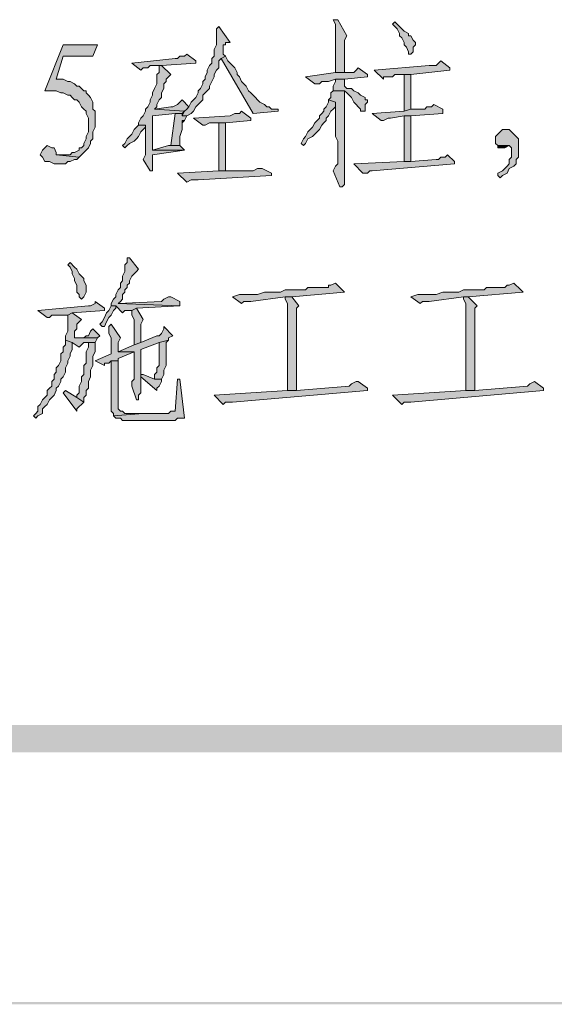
# Model space of a CAD drawing. Extents: x 566443 to 590371, y 3845226 to 3876576.
# Tile 24 of 221: x 586425 to 586435, y 3853850 to 3853868. Entities that reach past the tile are written whole.
import ezdxf

# ---------------------------------------------------------------- set-up
doc = ezdxf.new("R2010")
doc.units = 0
doc.layers.add('C00-00-00', color=7, linetype='CONTINUOUS')

msp = doc.modelspace()

# ---------------------------------------------------------------- hatches: boundary and pattern name
at = {"layer": 'C00-00-00'}
h = msp.add_hatch(color=256, dxfattribs=at)
h.dxf.hatch_style = 2
h.paths.add_polyline_path([(586431.308, 3853867.796), (586431.223, 3853867.796), (586431.266, 3853867.712), (586431.266, 3853866.823), (586431.435, 3853866.823), (586431.435, 3853866.992), (586431.435, 3853867.034), (586431.435, 3853867.415), (586431.477, 3853867.5)])
h = msp.add_hatch(color=256, dxfattribs=at)
h.dxf.hatch_style = 2
h.paths.add_polyline_path([(586432.366, 3853867.754), (586432.324, 3853867.712), (586432.366, 3853867.669), (586432.409, 3853867.627), (586432.451, 3853867.542), (586432.451, 3853867.5), (586432.493, 3853867.458), (586432.536, 3853867.373), (586432.536, 3853867.331), (586432.578, 3853867.288), (586432.62, 3853867.204), (586432.62, 3853867.161), (586432.663, 3853867.161), (586432.705, 3853867.204), (586432.705, 3853867.288), (586432.747, 3853867.331), (586432.747, 3853867.373), (586432.705, 3853867.415), (586432.663, 3853867.5), (586432.62, 3853867.5), (586432.62, 3853867.542), (586432.536, 3853867.585), (586432.493, 3853867.627), (586432.451, 3853867.669)])
h = msp.add_hatch(color=256, dxfattribs=at)
h.dxf.hatch_style = 2
h.paths.add_polyline_path([(586429.107, 3853867.669), (586429.064, 3853867.627), (586429.064, 3853867.331), (586429.022, 3853867.246), (586429.022, 3853867.119), (586428.98, 3853867.077), (586428.98, 3853866.992), (586428.937, 3853866.95), (586428.895, 3853866.865), (586428.895, 3853866.823), (586428.853, 3853866.738), (586428.853, 3853866.696), (586428.81, 3853866.653), (586428.81, 3853866.611), (586428.768, 3853866.526), (586428.726, 3853866.484), (586428.726, 3853866.442), (586428.683, 3853866.357), (586428.641, 3853866.315), (586428.599, 3853866.272), (586428.556, 3853866.188), (586428.514, 3853866.145), (586428.472, 3853866.103), (586428.429, 3853866.018), (586428.514, 3853866.018), (586428.599, 3853866.061), (586428.641, 3853866.103), (586428.683, 3853866.188), (586428.726, 3853866.23), (586428.768, 3853866.272), (586428.81, 3853866.315), (586428.81, 3853866.399), (586428.853, 3853866.442), (586428.895, 3853866.484), (586428.937, 3853866.526), (586428.937, 3853866.569), (586428.98, 3853866.653), (586429.022, 3853866.738), (586429.022, 3853866.78), (586429.064, 3853866.865), (586429.107, 3853866.907), (586429.107, 3853867.034), (586429.149, 3853867.077), (586429.234, 3853867.119), (586429.191, 3853867.161), (586429.191, 3853867.331), (586429.234, 3853867.331), (586429.234, 3853867.373), (586429.318, 3853867.373)])
h = msp.add_hatch(color=256, dxfattribs=at)
h.dxf.hatch_style = 2
h.paths.add_polyline_path([(586426.863, 3853867.331), (586426.228, 3853867.331), (586425.889, 3853866.484), (586426.101, 3853866.484), (586426.186, 3853866.442), (586426.228, 3853866.442), (586426.313, 3853866.399), (586426.355, 3853866.399), (586426.397, 3853866.357), (586426.44, 3853866.315), (586426.482, 3853866.315), (586426.524, 3853866.272), (586426.567, 3853866.188), (586426.609, 3853866.145), (586426.651, 3853866.103), (586426.651, 3853866.061), (586426.694, 3853865.976), (586426.694, 3853865.722), (586426.651, 3853865.637), (586426.651, 3853865.595), (586426.609, 3853865.51), (586426.609, 3853865.468), (586426.567, 3853865.426), (586426.524, 3853865.426), (586426.524, 3853865.383), (586426.44, 3853865.341), (586426.397, 3853865.341), (586426.355, 3853865.299), (586426.101, 3853865.299), (586426.524, 3853865.256), (586426.567, 3853865.299), (586426.651, 3853865.383), (586426.694, 3853865.426), (586426.736, 3853865.51), (586426.736, 3853865.553), (586426.778, 3853865.595), (586426.778, 3853865.722), (586426.821, 3853865.807), (586426.821, 3853866.103), (586426.778, 3853866.145), (586426.778, 3853866.272), (586426.736, 3853866.357), (586426.694, 3853866.399), (586426.651, 3853866.442), (586426.651, 3853866.484), (586426.609, 3853866.484), (586426.567, 3853866.526), (586426.524, 3853866.569), (586426.482, 3853866.569), (586426.44, 3853866.611), (586426.355, 3853866.653), (586426.313, 3853866.653), (586426.228, 3853866.696), (586426.101, 3853866.696), (586426.228, 3853867.119), (586426.778, 3853867.119)])
h = msp.add_hatch(color=256, dxfattribs=at)
h.dxf.hatch_style = 2
h.paths.add_polyline_path([(586428.514, 3853867.161), (586428.472, 3853867.119), (586428.387, 3853867.119), (586428.345, 3853867.077), (586428.302, 3853867.077), (586427.498, 3853866.992), (586427.667, 3853866.865), (586427.71, 3853866.907), (586427.794, 3853866.907), (586427.837, 3853866.95), (586428.048, 3853866.95), (586428.683, 3853866.992), (586428.683, 3853867.034)])
h = msp.add_hatch(color=256, dxfattribs=at)
h.dxf.hatch_style = 2
h.paths.add_polyline_path([(586428.048, 3853866.95), (586428.006, 3853866.95), (586428.006, 3853866.865), (586428.006, 3853866.823), (586427.964, 3853866.78), (586427.964, 3853866.611), (586427.921, 3853866.526), (586427.879, 3853866.442), (586427.879, 3853866.399), (586427.837, 3853866.315), (586427.837, 3853866.272), (586427.794, 3853866.188), (586427.752, 3853866.145), (586427.752, 3853866.103), (586427.71, 3853866.018), (586427.667, 3853865.976), (586427.625, 3853865.891), (586427.625, 3853865.849), (586427.752, 3853865.849), (586427.752, 3853865.341), (586427.752, 3853865.299), (586427.71, 3853865.214), (586427.837, 3853865.002), (586427.879, 3853865.002), (586427.879, 3853865.299), (586428.472, 3853865.383), (586427.879, 3853865.383), (586427.879, 3853866.018), (586428.302, 3853866.061), (586428.429, 3853866.061), (586428.472, 3853866.103), (586427.921, 3853866.145), (586427.964, 3853866.188), (586427.964, 3853866.23), (586428.006, 3853866.315), (586428.048, 3853866.357), (586428.048, 3853866.442), (586428.091, 3853866.526), (586428.091, 3853866.611), (586428.133, 3853866.653), (586428.133, 3853866.696), (586428.218, 3853866.78)])
h = msp.add_hatch(color=256, dxfattribs=at)
h.dxf.hatch_style = 2
h.paths.add_polyline_path([(586429.234, 3853867.119), (586429.149, 3853867.077), (586429.742, 3853866.061), (586430.207, 3853866.103), (586430.207, 3853866.145), (586430.165, 3853866.145), (586430.08, 3853866.145), (586430.038, 3853866.188), (586429.996, 3853866.188), (586429.953, 3853866.23), (586429.869, 3853866.272), (586429.826, 3853866.315), (586429.784, 3853866.357), (586429.742, 3853866.399), (586429.699, 3853866.442), (586429.657, 3853866.484), (586429.615, 3853866.569), (586429.572, 3853866.611), (586429.53, 3853866.653), (586429.488, 3853866.738), (586429.445, 3853866.78), (586429.445, 3853866.823), (586429.403, 3853866.907), (586429.361, 3853866.95), (586429.318, 3853866.992), (586429.276, 3853867.034)])
h = msp.add_hatch(color=256, dxfattribs=at)
h.dxf.hatch_style = 2
h.paths.add_polyline_path([(586433.213, 3853867.034), (586433.171, 3853866.992), (586433.128, 3853866.95), (586433.001, 3853866.95), (586431.985, 3853866.865), (586432.155, 3853866.696), (586432.155, 3853866.738), (586432.239, 3853866.738), (586432.324, 3853866.738), (586432.366, 3853866.78), (586432.663, 3853866.78), (586433.382, 3853866.865), (586433.382, 3853866.907)])
h = msp.add_hatch(color=256, dxfattribs=at)
h.dxf.hatch_style = 2
h.paths.add_polyline_path([(586431.689, 3853866.907), (586431.647, 3853866.865), (586431.604, 3853866.823), (586431.266, 3853866.823), (586430.715, 3853866.738), (586430.885, 3853866.611), (586430.969, 3853866.611), (586431.012, 3853866.653), (586431.139, 3853866.653), (586431.266, 3853866.696), (586431.435, 3853866.696), (586431.858, 3853866.738), (586431.858, 3853866.78)])
h = msp.add_hatch(color=256, dxfattribs=at)
h.dxf.hatch_style = 2
h.paths.add_polyline_path([(586432.663, 3853866.78), (586432.536, 3853866.78), (586432.536, 3853866.103), (586432.663, 3853866.145)])
h = msp.add_hatch(color=256, dxfattribs=at)
h.dxf.hatch_style = 2
h.paths.add_polyline_path([(586431.435, 3853866.696), (586431.266, 3853866.696), (586431.266, 3853866.653), (586431.223, 3853866.569), (586431.223, 3853866.484), (586431.435, 3853866.484), (586431.477, 3853866.442), (586431.52, 3853866.399), (586431.562, 3853866.357), (586431.604, 3853866.272), (586431.647, 3853866.23), (586431.689, 3853866.188), (586431.731, 3853866.145), (586431.731, 3853866.103), (586431.816, 3853866.103), (586431.816, 3853866.23), (586431.858, 3853866.272), (586431.858, 3853866.315), (586431.816, 3853866.315), (586431.816, 3853866.357), (586431.731, 3853866.399), (586431.689, 3853866.442), (586431.604, 3853866.484), (586431.562, 3853866.526), (586431.477, 3853866.526), (586431.435, 3853866.569)])
h = msp.add_hatch(color=256, dxfattribs=at)
h.dxf.hatch_style = 2
h.paths.add_polyline_path([(586431.223, 3853866.484), (586431.181, 3853866.442), (586431.181, 3853866.357), (586431.139, 3853866.315), (586431.266, 3853866.272), (586431.266, 3853865.637), (586431.308, 3853865.553), (586431.308, 3853865.129), (586431.266, 3853865.087), (586431.223, 3853865.002), (586431.35, 3853864.706), (586431.393, 3853864.706), (586431.435, 3853864.748), (586431.435, 3853866.484)])
h = msp.add_hatch(color=256, dxfattribs=at)
h.dxf.hatch_style = 2
h.paths.add_polyline_path([(586428.429, 3853866.315), (586428.387, 3853866.272), (586428.345, 3853866.23), (586428.26, 3853866.188), (586428.218, 3853866.188), (586427.921, 3853866.145), (586428.472, 3853866.103), (586428.514, 3853866.145), (586428.556, 3853866.188)])
h = msp.add_hatch(color=256, dxfattribs=at)
h.dxf.hatch_style = 2
h.paths.add_polyline_path([(586431.139, 3853866.315), (586431.139, 3853866.272), (586431.096, 3853866.188), (586431.054, 3853866.145), (586431.054, 3853866.103), (586431.012, 3853866.061), (586430.969, 3853866.018), (586430.969, 3853865.976), (586430.927, 3853865.934), (586430.885, 3853865.891), (586430.842, 3853865.807), (586430.8, 3853865.764), (586430.758, 3853865.722), (586430.715, 3853865.637), (586430.673, 3853865.595), (586430.631, 3853865.51), (586430.673, 3853865.468), (586430.715, 3853865.51), (586430.758, 3853865.595), (586430.842, 3853865.637), (586430.885, 3853865.68), (586430.927, 3853865.722), (586430.969, 3853865.764), (586431.012, 3853865.849), (586431.054, 3853865.891), (586431.096, 3853865.934), (586431.096, 3853865.976), (586431.139, 3853866.018), (586431.181, 3853866.103), (586431.223, 3853866.145), (586431.266, 3853866.188), (586431.266, 3853866.272)])
h = msp.add_hatch(color=256, dxfattribs=at)
h.dxf.hatch_style = 2
h.paths.add_polyline_path([(586433.086, 3853866.23), (586433.044, 3853866.188), (586432.959, 3853866.188), (586432.917, 3853866.145), (586432.663, 3853866.145), (586432.536, 3853866.103), (586431.943, 3853866.061), (586432.112, 3853865.934), (586432.155, 3853865.934), (586432.239, 3853865.976), (586432.282, 3853865.976), (586432.536, 3853866.018), (586432.663, 3853866.018), (586433.255, 3853866.061), (586433.255, 3853866.145)])
h = msp.add_hatch(color=256, dxfattribs=at)
h.dxf.hatch_style = 2
h.paths.add_polyline_path([(586428.429, 3853866.061), (586428.302, 3853866.061), (586428.218, 3853865.468), (586428.387, 3853865.468), (586428.387, 3853865.553), (586428.387, 3853865.637), (586428.429, 3853865.764), (586428.429, 3853865.934), (586428.472, 3853865.934), (586428.514, 3853866.018), (586428.429, 3853866.018)])
h = msp.add_hatch(color=256, dxfattribs=at)
h.dxf.hatch_style = 2
h.paths.add_polyline_path([(586429.53, 3853866.103), (586429.488, 3853866.061), (586429.403, 3853866.061), (586429.318, 3853866.018), (586428.641, 3853865.976), (586428.81, 3853865.849), (586428.853, 3853865.849), (586428.937, 3853865.891), (586429.234, 3853865.891), (586429.699, 3853865.934), (586429.699, 3853865.976)])
h = msp.add_hatch(color=256, dxfattribs=at)
h.dxf.hatch_style = 2
h.paths.add_polyline_path([(586428.472, 3853865.934), (586428.429, 3853865.934), (586428.429, 3853865.891)])
h = msp.add_hatch(color=256, dxfattribs=at)
h.dxf.hatch_style = 2
h.paths.add_polyline_path([(586429.234, 3853865.002), (586429.234, 3853865.891), (586429.107, 3853865.891), (586429.107, 3853865.002)])
h = msp.add_hatch(color=256, dxfattribs=at)
h.dxf.hatch_style = 2
h.paths.add_polyline_path([(586432.663, 3853865.172), (586432.663, 3853866.018), (586432.536, 3853866.018), (586432.536, 3853865.172)])
h = msp.add_hatch(color=256, dxfattribs=at)
h.dxf.hatch_style = 2
h.paths.add_polyline_path([(586427.625, 3853865.849), (586427.583, 3853865.807), (586427.54, 3853865.764), (586427.498, 3853865.68), (586427.456, 3853865.637), (586427.413, 3853865.595), (586427.371, 3853865.51), (586427.329, 3853865.468), (586427.371, 3853865.426), (586427.413, 3853865.468), (586427.456, 3853865.51), (586427.54, 3853865.553), (586427.583, 3853865.595), (586427.625, 3853865.637), (586427.667, 3853865.722), (586427.71, 3853865.764), (586427.752, 3853865.807), (586427.752, 3853865.849)])
h = msp.add_hatch(color=256, dxfattribs=at)
h.dxf.hatch_style = 2
h.paths.add_polyline_path([(586434.441, 3853865.764), (586434.356, 3853865.764), (586434.314, 3853865.722), (586434.271, 3853865.68), (586434.229, 3853865.637), (586434.229, 3853865.51), (586434.271, 3853865.468), (586434.483, 3853865.468), (586434.525, 3853865.426), (586434.525, 3853865.256), (586434.483, 3853865.214), (586434.483, 3853865.129), (586434.441, 3853865.087), (586434.398, 3853865.045), (586434.356, 3853865.002), (586434.271, 3853864.96), (586434.271, 3853864.918), (586434.314, 3853864.875), (586434.356, 3853864.918), (586434.441, 3853864.96), (586434.483, 3853865.045), (586434.568, 3853865.087), (586434.61, 3853865.129), (586434.61, 3853865.214), (586434.652, 3853865.256), (586434.652, 3853865.595), (586434.61, 3853865.637), (586434.568, 3853865.68), (586434.525, 3853865.722), (586434.483, 3853865.764)])
h = msp.add_hatch(color=256, dxfattribs=at)
h.dxf.hatch_style = 2
h.paths.add_polyline_path([(586425.932, 3853865.468), (586425.889, 3853865.426), (586425.847, 3853865.383), (586425.805, 3853865.299), (586425.847, 3853865.256), (586425.889, 3853865.172), (586425.974, 3853865.172), (586426.059, 3853865.129), (586426.27, 3853865.129), (586426.313, 3853865.172), (586426.355, 3853865.172), (586426.44, 3853865.214), (586426.482, 3853865.214), (586426.524, 3853865.256), (586426.101, 3853865.299), (586426.101, 3853865.341), (586426.059, 3853865.426), (586426.016, 3853865.426)])
h = msp.add_hatch(color=256, dxfattribs=at)
h.dxf.hatch_style = 2
h.paths.add_polyline_path([(586428.387, 3853865.468), (586428.175, 3853865.468), (586427.879, 3853865.383), (586428.472, 3853865.383)])
h = msp.add_hatch(color=256, dxfattribs=at)
h.dxf.hatch_style = 2
h.paths.add_polyline_path([(586434.271, 3853865.468), (586434.271, 3853865.426), (586434.356, 3853865.426), (586434.398, 3853865.426), (586434.483, 3853865.468)])
h = msp.add_hatch(color=256, dxfattribs=at)
h.dxf.hatch_style = 2
h.paths.add_polyline_path([(586433.34, 3853865.299), (586433.298, 3853865.256), (586433.213, 3853865.256), (586433.171, 3853865.214), (586433.128, 3853865.214), (586432.663, 3853865.172), (586432.536, 3853865.172), (586431.604, 3853865.129), (586431.774, 3853864.96), (586431.858, 3853864.96), (586431.901, 3853865.002), (586431.943, 3853865.002), (586433.467, 3853865.129), (586433.467, 3853865.172)])
h = msp.add_hatch(color=256, dxfattribs=at)
h.dxf.hatch_style = 2
h.paths.add_polyline_path([(586429.911, 3853865.045), (586429.826, 3853865.045), (586429.742, 3853865.002), (586429.107, 3853865.002), (586428.345, 3853864.96), (586428.514, 3853864.791), (586428.599, 3853864.833), (586428.726, 3853864.833), (586430.08, 3853864.918), (586430.08, 3853864.96)])
h = msp.add_hatch(color=256, dxfattribs=at)
h.dxf.hatch_style = 2
h.paths.add_polyline_path([(586426.355, 3853863.309), (586426.313, 3853863.267), (586426.355, 3853863.224), (586426.397, 3853863.14), (586426.397, 3853863.097), (586426.44, 3853863.013), (586426.44, 3853862.97), (586426.482, 3853862.886), (586426.482, 3853862.759), (586426.524, 3853862.716), (586426.524, 3853862.674), (586426.567, 3853862.632), (586426.609, 3853862.674), (586426.651, 3853862.759), (586426.651, 3853862.886), (586426.609, 3853862.97), (586426.609, 3853863.013), (586426.567, 3853863.055), (586426.524, 3853863.097), (586426.482, 3853863.182), (586426.44, 3853863.224)])
h = msp.add_hatch(color=256, dxfattribs=at)
h.dxf.hatch_style = 2
h.paths.add_polyline_path([(586427.456, 3853863.394), (586427.413, 3853863.394), (586427.413, 3853863.351), (586427.413, 3853863.309), (586427.371, 3853863.267), (586427.371, 3853863.14), (586427.329, 3853863.055), (586427.329, 3853862.97), (586427.286, 3853862.928), (586427.286, 3853862.843), (586427.244, 3853862.801), (586427.202, 3853862.716), (586427.202, 3853862.674), (586427.159, 3853862.632), (586427.117, 3853862.547), (586427.117, 3853862.505), (586427.202, 3853862.505), (586427.329, 3853862.378), (586427.371, 3853862.42), (586427.498, 3853862.42), (586427.583, 3853862.462), (586428.387, 3853862.505), (586427.244, 3853862.547), (586427.286, 3853862.589), (586427.329, 3853862.632), (586427.329, 3853862.716), (586427.371, 3853862.759), (586427.371, 3853862.801), (586427.413, 3853862.843), (586427.413, 3853862.886), (586427.456, 3853862.928), (586427.456, 3853862.97), (586427.498, 3853863.055), (586427.54, 3853863.097), (586427.583, 3853863.14), (586427.625, 3853863.182)])
h = msp.add_hatch(color=256, dxfattribs=at)
h.dxf.hatch_style = 2
h.paths.add_polyline_path([(586431.266, 3853862.928), (586431.181, 3853862.886), (586431.139, 3853862.886), (586431.139, 3853862.843), (586430.758, 3853862.843), (586430.715, 3853862.801), (586430.334, 3853862.801), (586430.25, 3853862.759), (586429.953, 3853862.759), (586429.826, 3853862.716), (586429.488, 3853862.716), (586429.361, 3853862.674), (586429.53, 3853862.547), (586429.572, 3853862.589), (586429.699, 3853862.589), (586430.334, 3853862.674), (586430.461, 3853862.674), (586431.435, 3853862.759), (586431.393, 3853862.801)])
h = msp.add_hatch(color=256, dxfattribs=at)
h.dxf.hatch_style = 2
h.paths.add_polyline_path([(586434.568, 3853862.928), (586434.483, 3853862.886), (586434.441, 3853862.886), (586434.398, 3853862.843), (586434.06, 3853862.843), (586434.017, 3853862.801), (586433.636, 3853862.801), (586433.552, 3853862.759), (586433.255, 3853862.759), (586433.128, 3853862.716), (586432.79, 3853862.716), (586432.663, 3853862.674), (586432.832, 3853862.547), (586432.874, 3853862.589), (586433.001, 3853862.589), (586433.636, 3853862.674), (586433.721, 3853862.674), (586434.737, 3853862.759), (586434.695, 3853862.801)])
h = msp.add_hatch(color=256, dxfattribs=at)
h.dxf.hatch_style = 2
h.paths.add_polyline_path([(586426.821, 3853862.589), (586426.821, 3853862.547), (586426.736, 3853862.505), (586426.694, 3853862.505), (586425.762, 3853862.42), (586425.932, 3853862.293), (586425.974, 3853862.293), (586426.016, 3853862.335), (586426.313, 3853862.335), (586426.397, 3853862.378), (586426.99, 3853862.42), (586426.99, 3853862.462)])
h = msp.add_hatch(color=256, dxfattribs=at)
h.dxf.hatch_style = 2
h.paths.add_polyline_path([(586428.218, 3853862.674), (586428.175, 3853862.674), (586428.091, 3853862.632), (586428.048, 3853862.589), (586427.244, 3853862.547), (586428.387, 3853862.505), (586428.387, 3853862.589)])
h = msp.add_hatch(color=256, dxfattribs=at)
h.dxf.hatch_style = 2
h.paths.add_polyline_path([(586430.461, 3853862.674), (586430.334, 3853862.674), (586430.334, 3853862.632), (586430.377, 3853862.547), (586430.377, 3853860.938), (586430.546, 3853860.938), (586430.546, 3853862.335), (586430.546, 3853862.462), (586430.588, 3853862.505)])
h = msp.add_hatch(color=256, dxfattribs=at)
h.dxf.hatch_style = 2
h.paths.add_polyline_path([(586433.721, 3853862.674), (586433.636, 3853862.674), (586433.636, 3853862.632), (586433.679, 3853862.547), (586433.679, 3853860.938), (586433.848, 3853860.938), (586433.848, 3853862.335), (586433.848, 3853862.462), (586433.89, 3853862.505)])
h = msp.add_hatch(color=256, dxfattribs=at)
h.dxf.hatch_style = 2
h.paths.add_polyline_path([(586427.117, 3853862.505), (586427.075, 3853862.42), (586427.032, 3853862.378), (586426.99, 3853862.293), (586426.948, 3853862.208), (586426.905, 3853862.166), (586426.948, 3853862.124), (586426.99, 3853862.124), (586427.032, 3853862.208), (586427.075, 3853862.293), (586427.117, 3853862.335), (586427.159, 3853862.42), (586427.202, 3853862.462), (586427.202, 3853862.505)])
h = msp.add_hatch(color=256, dxfattribs=at)
h.dxf.hatch_style = 2
h.paths.add_polyline_path([(586427.583, 3853862.462), (586427.498, 3853862.42), (586427.498, 3853862.335), (586427.54, 3853862.251), (586427.54, 3853861.785), (586427.667, 3853861.827), (586427.667, 3853862.166), (586427.71, 3853862.251)])
h = msp.add_hatch(color=256, dxfattribs=at)
h.dxf.hatch_style = 2
h.paths.add_polyline_path([(586426.397, 3853862.378), (586426.313, 3853862.335), (586426.313, 3853862.039), (586426.27, 3853861.954), (586426.27, 3853861.87), (586426.397, 3853861.827), (586426.524, 3853861.743), (586426.567, 3853861.785), (586426.609, 3853861.827), (586426.821, 3853861.827), (586426.863, 3853861.912), (586426.44, 3853861.912), (586426.44, 3853861.997), (586426.44, 3853862.039), (586426.482, 3853862.081), (586426.482, 3853862.166), (586426.567, 3853862.251)])
h = msp.add_hatch(color=256, dxfattribs=at)
h.dxf.hatch_style = 2
h.paths.add_polyline_path([(586426.778, 3853862.081), (586426.736, 3853862.039), (586426.694, 3853861.954), (586426.651, 3853861.954), (586426.609, 3853861.912), (586426.44, 3853861.912), (586426.863, 3853861.912), (586426.905, 3853861.954)])
h = msp.add_hatch(color=256, dxfattribs=at)
h.dxf.hatch_style = 2
h.paths.add_polyline_path([(586427.117, 3853862.166), (586427.075, 3853862.124), (586427.075, 3853861.997), (586427.117, 3853861.912), (586427.117, 3853861.616), (586426.821, 3853861.489), (586426.99, 3853861.404), (586426.99, 3853861.446), (586427.075, 3853861.446), (586427.117, 3853861.489), (586427.244, 3853861.489), (586427.244, 3853861.531), (586427.54, 3853861.658), (586427.244, 3853861.658), (586427.244, 3853861.7), (586427.244, 3853861.827), (586427.286, 3853861.912)])
h = msp.add_hatch(color=256, dxfattribs=at)
h.dxf.hatch_style = 2
h.paths.add_polyline_path([(586428.091, 3853862.124), (586428.091, 3853862.081), (586428.048, 3853861.997), (586428.006, 3853861.954), (586427.964, 3853861.954), (586427.667, 3853861.827), (586427.54, 3853861.785), (586427.244, 3853861.658), (586427.54, 3853861.658), (586427.54, 3853861.616), (586427.54, 3853861.15), (586427.498, 3853861.108), (586427.498, 3853861.023), (586427.583, 3853860.769), (586427.625, 3853860.769), (586427.625, 3853860.854), (586427.667, 3853860.896), (586427.667, 3853860.981), (586427.667, 3853861.023), (586427.667, 3853861.7), (586428.006, 3853861.827), (586428.175, 3853861.87), (586428.175, 3853861.912), (586428.26, 3853861.954)])
h = msp.add_hatch(color=256, dxfattribs=at)
h.dxf.hatch_style = 2
h.paths.add_polyline_path([(586426.27, 3853861.87), (586426.27, 3853861.785), (586426.228, 3853861.743), (586426.228, 3853861.658), (586426.186, 3853861.616), (586426.186, 3853861.489), (586426.143, 3853861.404), (586426.101, 3853861.362), (586426.101, 3853861.277), (586426.059, 3853861.235), (586426.059, 3853861.15), (586426.016, 3853861.108), (586426.016, 3853861.023), (586425.974, 3853860.981), (586425.932, 3853860.938), (586425.932, 3853860.854), (586425.889, 3853860.811), (586425.847, 3853860.769), (586425.805, 3853860.684), (586425.762, 3853860.642), (586425.762, 3853860.557), (586425.72, 3853860.515), (586425.678, 3853860.473), (586425.72, 3853860.43), (586425.762, 3853860.473), (586425.847, 3853860.515), (586425.847, 3853860.6), (586425.889, 3853860.642), (586425.932, 3853860.684), (586425.974, 3853860.769), (586426.016, 3853860.811), (586426.059, 3853860.854), (586426.101, 3853860.938), (586426.101, 3853860.981), (586426.143, 3853861.023), (586426.186, 3853861.108), (586426.186, 3853861.15), (586426.228, 3853861.192), (586426.27, 3853861.277), (586426.27, 3853861.362), (586426.313, 3853861.446), (586426.313, 3853861.489), (586426.355, 3853861.573), (586426.355, 3853861.616), (586426.397, 3853861.7), (586426.397, 3853861.827)])
h = msp.add_hatch(color=256, dxfattribs=at)
h.dxf.hatch_style = 2
h.paths.add_polyline_path([(586428.175, 3853861.87), (586428.006, 3853861.827), (586428.006, 3853861.404), (586427.964, 3853861.362), (586427.964, 3853861.277), (586427.921, 3853861.235), (586427.921, 3853861.15), (586428.048, 3853861.15), (586428.091, 3853861.235), (586428.091, 3853861.319), (586428.133, 3853861.404), (586428.133, 3853861.827)])
h = msp.add_hatch(color=256, dxfattribs=at)
h.dxf.hatch_style = 2
h.paths.add_polyline_path([(586426.821, 3853861.827), (586426.694, 3853861.827), (586426.694, 3853861.743), (586426.651, 3853861.658), (586426.651, 3853861.446), (586426.609, 3853861.404), (586426.609, 3853861.235), (586426.567, 3853861.192), (586426.567, 3853861.108), (586426.524, 3853861.023), (586426.524, 3853860.896), (586426.482, 3853860.854), (586426.482, 3853860.811), (586426.609, 3853860.727), (586426.609, 3853860.811), (586426.651, 3853860.854), (586426.651, 3853860.938), (586426.694, 3853860.981), (586426.694, 3853861.108), (586426.736, 3853861.192), (586426.736, 3853861.319), (586426.778, 3853861.404), (586426.778, 3853861.573), (586426.821, 3853861.658)])
h = msp.add_hatch(color=256, dxfattribs=at)
h.dxf.hatch_style = 2
h.paths.add_polyline_path([(586427.244, 3853861.489), (586427.117, 3853861.489), (586427.117, 3853860.642), (586427.117, 3853860.557), (586427.159, 3853860.515), (586427.159, 3853860.473), (586427.71, 3853860.515), (586427.371, 3853860.515), (586427.329, 3853860.557), (586427.286, 3853860.557), (586427.244, 3853860.6)])
h = msp.add_hatch(color=256, dxfattribs=at)
h.dxf.hatch_style = 2
h.paths.add_polyline_path([(586428.387, 3853861.15), (586428.345, 3853861.15), (586428.302, 3853860.557), (586428.218, 3853860.557), (586428.175, 3853860.515), (586427.71, 3853860.515), (586427.159, 3853860.473), (586427.202, 3853860.43), (586427.286, 3853860.43), (586427.329, 3853860.388), (586427.921, 3853860.388), (586428.006, 3853860.388), (586428.302, 3853860.388), (586428.345, 3853860.43), (586428.472, 3853860.43)])
h = msp.add_hatch(color=256, dxfattribs=at)
h.dxf.hatch_style = 2
h.paths.add_polyline_path([(586427.71, 3853861.235), (586427.667, 3853861.235), (586427.667, 3853861.192), (586427.964, 3853860.938), (586427.964, 3853860.981), (586428.006, 3853861.023), (586428.048, 3853861.108), (586428.048, 3853861.15), (586427.921, 3853861.15)])
h = msp.add_hatch(color=256, dxfattribs=at)
h.dxf.hatch_style = 2
h.paths.add_polyline_path([(586431.689, 3853861.108), (586431.647, 3853861.108), (586431.562, 3853861.065), (586431.52, 3853861.023), (586430.546, 3853860.938), (586430.377, 3853860.938), (586429.022, 3853860.854), (586429.191, 3853860.684), (586429.234, 3853860.727), (586429.361, 3853860.727), (586431.858, 3853860.938), (586431.858, 3853860.981)])
h = msp.add_hatch(color=256, dxfattribs=at)
h.dxf.hatch_style = 2
h.paths.add_polyline_path([(586434.949, 3853861.108), (586434.864, 3853861.065), (586434.822, 3853861.023), (586433.848, 3853860.938), (586433.679, 3853860.938), (586432.324, 3853860.854), (586432.493, 3853860.684), (586432.536, 3853860.727), (586432.663, 3853860.727), (586435.118, 3853860.938), (586435.118, 3853860.981)])
h = msp.add_hatch(color=256, dxfattribs=at)
h.dxf.hatch_style = 2
h.paths.add_polyline_path([(586426.27, 3853860.938), (586426.228, 3853860.896), (586426.482, 3853860.557), (586426.482, 3853860.6), (586426.524, 3853860.642), (586426.567, 3853860.684), (586426.609, 3853860.727), (586426.482, 3853860.811)])
h = msp.add_hatch(color=256, dxfattribs=at)
h.dxf.hatch_style = 2
h.paths.add_polyline_path([(586759.899, 3853854.25), (586759.391, 3853854.758), (586378.815, 3853854.25)])
h = msp.add_hatch(color=256, dxfattribs=at)
h.dxf.hatch_style = 2
h.paths.add_polyline_path([(586759.391, 3853854.758), (586378.815, 3853854.25), (586379.323, 3853854.758)])
h = msp.add_hatch(color=256, dxfattribs=at)
h.dxf.hatch_style = 2
h.paths.add_polyline_path([(586759.899, 3853854.25), (586759.391, 3853854.758), (586378.815, 3853854.25)])
h = msp.add_hatch(color=256, dxfattribs=at)
h.dxf.hatch_style = 2
h.paths.add_polyline_path([(586759.391, 3853854.758), (586378.815, 3853854.25), (586379.323, 3853854.758)])
h = msp.add_hatch(color=256, dxfattribs=at)
h.dxf.hatch_style = 2
h.paths.add_polyline_path([(586764.556, 3853849.593), (586764.514, 3853849.635), (586364.252, 3853849.593)])
h = msp.add_hatch(color=256, dxfattribs=at)
h.dxf.hatch_style = 2
h.paths.add_polyline_path([(586764.514, 3853849.635), (586364.252, 3853849.593), (586364.294, 3853849.635)])
h = msp.add_hatch(color=256, dxfattribs=at)
h.dxf.hatch_style = 2
h.paths.add_polyline_path([(586764.556, 3853849.593), (586764.514, 3853849.635), (586364.252, 3853849.593)])
h = msp.add_hatch(color=256, dxfattribs=at)
h.dxf.hatch_style = 2
h.paths.add_polyline_path([(586764.514, 3853849.635), (586364.252, 3853849.593), (586364.294, 3853849.635)])
h = msp.add_hatch(color=256, dxfattribs=at)
h.dxf.hatch_style = 2
h.paths.add_polyline_path([(586764.556, 3853849.593), (586764.514, 3853849.635), (586364.252, 3853849.593)])
h = msp.add_hatch(color=256, dxfattribs=at)
h.dxf.hatch_style = 2
h.paths.add_polyline_path([(586764.514, 3853849.635), (586364.252, 3853849.593), (586364.294, 3853849.635)])

# ---------------------------------------------------------------- linework, layer by layer
at = {"layer": 'C00-00-00', "lineweight": 0}
for points in [[(586431.308, 3853867.796), (586431.223, 3853867.796), (586431.266, 3853867.712), (586431.266, 3853866.823), (586431.435, 3853866.823), (586431.435, 3853866.992), (586431.435, 3853867.034), (586431.435, 3853867.415), (586431.477, 3853867.5)], [(586432.366, 3853867.754), (586432.324, 3853867.712), (586432.366, 3853867.669), (586432.409, 3853867.627), (586432.451, 3853867.542), (586432.451, 3853867.5), (586432.493, 3853867.458), (586432.536, 3853867.373), (586432.536, 3853867.331), (586432.578, 3853867.288), (586432.62, 3853867.204), (586432.62, 3853867.161), (586432.663, 3853867.161), (586432.705, 3853867.204), (586432.705, 3853867.288), (586432.747, 3853867.331), (586432.747, 3853867.373), (586432.705, 3853867.415), (586432.663, 3853867.5), (586432.62, 3853867.5), (586432.62, 3853867.542), (586432.536, 3853867.585), (586432.493, 3853867.627), (586432.451, 3853867.669)], [(586429.107, 3853867.669), (586429.064, 3853867.627), (586429.064, 3853867.331), (586429.022, 3853867.246), (586429.022, 3853867.119), (586428.98, 3853867.077), (586428.98, 3853866.992), (586428.937, 3853866.95), (586428.895, 3853866.865), (586428.895, 3853866.823), (586428.853, 3853866.738), (586428.853, 3853866.696), (586428.81, 3853866.653), (586428.81, 3853866.611), (586428.768, 3853866.526), (586428.726, 3853866.484), (586428.726, 3853866.442), (586428.683, 3853866.357), (586428.641, 3853866.315), (586428.599, 3853866.272), (586428.556, 3853866.188), (586428.514, 3853866.145), (586428.472, 3853866.103), (586428.429, 3853866.018), (586428.514, 3853866.018), (586428.599, 3853866.061), (586428.641, 3853866.103), (586428.683, 3853866.188), (586428.726, 3853866.23), (586428.768, 3853866.272), (586428.81, 3853866.315), (586428.81, 3853866.399), (586428.853, 3853866.442), (586428.895, 3853866.484), (586428.937, 3853866.526), (586428.937, 3853866.569), (586428.98, 3853866.653), (586429.022, 3853866.738), (586429.022, 3853866.78), (586429.064, 3853866.865), (586429.107, 3853866.907), (586429.107, 3853867.034), (586429.149, 3853867.077), (586429.234, 3853867.119), (586429.191, 3853867.161), (586429.191, 3853867.331), (586429.234, 3853867.331), (586429.234, 3853867.373), (586429.318, 3853867.373)], [(586426.863, 3853867.331), (586426.228, 3853867.331), (586425.889, 3853866.484), (586426.101, 3853866.484), (586426.186, 3853866.442), (586426.228, 3853866.442), (586426.313, 3853866.399), (586426.355, 3853866.399), (586426.397, 3853866.357), (586426.44, 3853866.315), (586426.482, 3853866.315), (586426.524, 3853866.272), (586426.567, 3853866.188), (586426.609, 3853866.145), (586426.651, 3853866.103), (586426.651, 3853866.061), (586426.694, 3853865.976), (586426.694, 3853865.722), (586426.651, 3853865.637), (586426.651, 3853865.595), (586426.609, 3853865.51), (586426.609, 3853865.468), (586426.567, 3853865.426), (586426.524, 3853865.426), (586426.524, 3853865.383), (586426.44, 3853865.341), (586426.397, 3853865.341), (586426.355, 3853865.299), (586426.101, 3853865.299), (586426.524, 3853865.256), (586426.567, 3853865.299), (586426.651, 3853865.383), (586426.694, 3853865.426), (586426.736, 3853865.51), (586426.736, 3853865.553), (586426.778, 3853865.595), (586426.778, 3853865.722), (586426.821, 3853865.807), (586426.821, 3853866.103), (586426.778, 3853866.145), (586426.778, 3853866.272), (586426.736, 3853866.357), (586426.694, 3853866.399), (586426.651, 3853866.442), (586426.651, 3853866.484), (586426.609, 3853866.484), (586426.567, 3853866.526), (586426.524, 3853866.569), (586426.482, 3853866.569), (586426.44, 3853866.611), (586426.355, 3853866.653), (586426.313, 3853866.653), (586426.228, 3853866.696), (586426.101, 3853866.696), (586426.228, 3853867.119), (586426.778, 3853867.119)], [(586428.514, 3853867.161), (586428.472, 3853867.119), (586428.387, 3853867.119), (586428.345, 3853867.077), (586428.302, 3853867.077), (586427.498, 3853866.992), (586427.667, 3853866.865), (586427.71, 3853866.907), (586427.794, 3853866.907), (586427.837, 3853866.95), (586428.048, 3853866.95), (586428.683, 3853866.992), (586428.683, 3853867.034)], [(586428.048, 3853866.95), (586428.006, 3853866.95), (586428.006, 3853866.865), (586428.006, 3853866.823), (586427.964, 3853866.78), (586427.964, 3853866.611), (586427.921, 3853866.526), (586427.879, 3853866.442), (586427.879, 3853866.399), (586427.837, 3853866.315), (586427.837, 3853866.272), (586427.794, 3853866.188), (586427.752, 3853866.145), (586427.752, 3853866.103), (586427.71, 3853866.018), (586427.667, 3853865.976), (586427.625, 3853865.891), (586427.625, 3853865.849), (586427.752, 3853865.849), (586427.752, 3853865.341), (586427.752, 3853865.299), (586427.71, 3853865.214), (586427.837, 3853865.002), (586427.879, 3853865.002), (586427.879, 3853865.299), (586428.472, 3853865.383), (586427.879, 3853865.383), (586427.879, 3853866.018), (586428.302, 3853866.061), (586428.429, 3853866.061), (586428.472, 3853866.103), (586427.921, 3853866.145), (586427.964, 3853866.188), (586427.964, 3853866.23), (586428.006, 3853866.315), (586428.048, 3853866.357), (586428.048, 3853866.442), (586428.091, 3853866.526), (586428.091, 3853866.611), (586428.133, 3853866.653), (586428.133, 3853866.696), (586428.218, 3853866.78)], [(586429.234, 3853867.119), (586429.149, 3853867.077), (586429.742, 3853866.061), (586430.207, 3853866.103), (586430.207, 3853866.145), (586430.165, 3853866.145), (586430.08, 3853866.145), (586430.038, 3853866.188), (586429.996, 3853866.188), (586429.953, 3853866.23), (586429.869, 3853866.272), (586429.826, 3853866.315), (586429.784, 3853866.357), (586429.742, 3853866.399), (586429.699, 3853866.442), (586429.657, 3853866.484), (586429.615, 3853866.569), (586429.572, 3853866.611), (586429.53, 3853866.653), (586429.488, 3853866.738), (586429.445, 3853866.78), (586429.445, 3853866.823), (586429.403, 3853866.907), (586429.361, 3853866.95), (586429.318, 3853866.992), (586429.276, 3853867.034)], [(586433.213, 3853867.034), (586433.171, 3853866.992), (586433.128, 3853866.95), (586433.001, 3853866.95), (586431.985, 3853866.865), (586432.155, 3853866.696), (586432.155, 3853866.738), (586432.239, 3853866.738), (586432.324, 3853866.738), (586432.366, 3853866.78), (586432.663, 3853866.78), (586433.382, 3853866.865), (586433.382, 3853866.907)], [(586431.689, 3853866.907), (586431.647, 3853866.865), (586431.604, 3853866.823), (586431.266, 3853866.823), (586430.715, 3853866.738), (586430.885, 3853866.611), (586430.969, 3853866.611), (586431.012, 3853866.653), (586431.139, 3853866.653), (586431.266, 3853866.696), (586431.435, 3853866.696), (586431.858, 3853866.738), (586431.858, 3853866.78)], [(586432.663, 3853866.78), (586432.536, 3853866.78), (586432.536, 3853866.103), (586432.663, 3853866.145)], [(586431.435, 3853866.696), (586431.266, 3853866.696), (586431.266, 3853866.653), (586431.223, 3853866.569), (586431.223, 3853866.484), (586431.435, 3853866.484), (586431.477, 3853866.442), (586431.52, 3853866.399), (586431.562, 3853866.357), (586431.604, 3853866.272), (586431.647, 3853866.23), (586431.689, 3853866.188), (586431.731, 3853866.145), (586431.731, 3853866.103), (586431.816, 3853866.103), (586431.816, 3853866.23), (586431.858, 3853866.272), (586431.858, 3853866.315), (586431.816, 3853866.315), (586431.816, 3853866.357), (586431.731, 3853866.399), (586431.689, 3853866.442), (586431.604, 3853866.484), (586431.562, 3853866.526), (586431.477, 3853866.526), (586431.435, 3853866.569)], [(586431.223, 3853866.484), (586431.181, 3853866.442), (586431.181, 3853866.357), (586431.139, 3853866.315), (586431.266, 3853866.272), (586431.266, 3853865.637), (586431.308, 3853865.553), (586431.308, 3853865.129), (586431.266, 3853865.087), (586431.223, 3853865.002), (586431.35, 3853864.706), (586431.393, 3853864.706), (586431.435, 3853864.748), (586431.435, 3853866.484)], [(586428.429, 3853866.315), (586428.387, 3853866.272), (586428.345, 3853866.23), (586428.26, 3853866.188), (586428.218, 3853866.188), (586427.921, 3853866.145), (586428.472, 3853866.103), (586428.514, 3853866.145), (586428.556, 3853866.188)], [(586431.139, 3853866.315), (586431.139, 3853866.272), (586431.096, 3853866.188), (586431.054, 3853866.145), (586431.054, 3853866.103), (586431.012, 3853866.061), (586430.969, 3853866.018), (586430.969, 3853865.976), (586430.927, 3853865.934), (586430.885, 3853865.891), (586430.842, 3853865.807), (586430.8, 3853865.764), (586430.758, 3853865.722), (586430.715, 3853865.637), (586430.673, 3853865.595), (586430.631, 3853865.51), (586430.673, 3853865.468), (586430.715, 3853865.51), (586430.758, 3853865.595), (586430.842, 3853865.637), (586430.885, 3853865.68), (586430.927, 3853865.722), (586430.969, 3853865.764), (586431.012, 3853865.849), (586431.054, 3853865.891), (586431.096, 3853865.934), (586431.096, 3853865.976), (586431.139, 3853866.018), (586431.181, 3853866.103), (586431.223, 3853866.145), (586431.266, 3853866.188), (586431.266, 3853866.272)], [(586433.086, 3853866.23), (586433.044, 3853866.188), (586432.959, 3853866.188), (586432.917, 3853866.145), (586432.663, 3853866.145), (586432.536, 3853866.103), (586431.943, 3853866.061), (586432.112, 3853865.934), (586432.155, 3853865.934), (586432.239, 3853865.976), (586432.282, 3853865.976), (586432.536, 3853866.018), (586432.663, 3853866.018), (586433.255, 3853866.061), (586433.255, 3853866.145)], [(586428.429, 3853866.061), (586428.302, 3853866.061), (586428.218, 3853865.468), (586428.387, 3853865.468), (586428.387, 3853865.553), (586428.387, 3853865.637), (586428.429, 3853865.764), (586428.429, 3853865.934), (586428.472, 3853865.934), (586428.514, 3853866.018), (586428.429, 3853866.018)], [(586429.53, 3853866.103), (586429.488, 3853866.061), (586429.403, 3853866.061), (586429.318, 3853866.018), (586428.641, 3853865.976), (586428.81, 3853865.849), (586428.853, 3853865.849), (586428.937, 3853865.891), (586429.234, 3853865.891), (586429.699, 3853865.934), (586429.699, 3853865.976)], [(586428.472, 3853865.934), (586428.429, 3853865.934), (586428.429, 3853865.891)], [(586429.234, 3853865.002), (586429.234, 3853865.891), (586429.107, 3853865.891), (586429.107, 3853865.002)], [(586432.663, 3853865.172), (586432.663, 3853866.018), (586432.536, 3853866.018), (586432.536, 3853865.172)], [(586427.625, 3853865.849), (586427.583, 3853865.807), (586427.54, 3853865.764), (586427.498, 3853865.68), (586427.456, 3853865.637), (586427.413, 3853865.595), (586427.371, 3853865.51), (586427.329, 3853865.468), (586427.371, 3853865.426), (586427.413, 3853865.468), (586427.456, 3853865.51), (586427.54, 3853865.553), (586427.583, 3853865.595), (586427.625, 3853865.637), (586427.667, 3853865.722), (586427.71, 3853865.764), (586427.752, 3853865.807), (586427.752, 3853865.849)], [(586434.441, 3853865.764), (586434.356, 3853865.764), (586434.314, 3853865.722), (586434.271, 3853865.68), (586434.229, 3853865.637), (586434.229, 3853865.51), (586434.271, 3853865.468), (586434.483, 3853865.468), (586434.525, 3853865.426), (586434.525, 3853865.256), (586434.483, 3853865.214), (586434.483, 3853865.129), (586434.441, 3853865.087), (586434.398, 3853865.045), (586434.356, 3853865.002), (586434.271, 3853864.96), (586434.271, 3853864.918), (586434.314, 3853864.875), (586434.356, 3853864.918), (586434.441, 3853864.96), (586434.483, 3853865.045), (586434.568, 3853865.087), (586434.61, 3853865.129), (586434.61, 3853865.214), (586434.652, 3853865.256), (586434.652, 3853865.595), (586434.61, 3853865.637), (586434.568, 3853865.68), (586434.525, 3853865.722), (586434.483, 3853865.764)], [(586425.932, 3853865.468), (586425.889, 3853865.426), (586425.847, 3853865.383), (586425.805, 3853865.299), (586425.847, 3853865.256), (586425.889, 3853865.172), (586425.974, 3853865.172), (586426.059, 3853865.129), (586426.27, 3853865.129), (586426.313, 3853865.172), (586426.355, 3853865.172), (586426.44, 3853865.214), (586426.482, 3853865.214), (586426.524, 3853865.256), (586426.101, 3853865.299), (586426.101, 3853865.341), (586426.059, 3853865.426), (586426.016, 3853865.426)], [(586428.387, 3853865.468), (586428.175, 3853865.468), (586427.879, 3853865.383), (586428.472, 3853865.383)], [(586434.271, 3853865.468), (586434.271, 3853865.426), (586434.356, 3853865.426), (586434.398, 3853865.426), (586434.483, 3853865.468)], [(586433.34, 3853865.299), (586433.298, 3853865.256), (586433.213, 3853865.256), (586433.171, 3853865.214), (586433.128, 3853865.214), (586432.663, 3853865.172), (586432.536, 3853865.172), (586431.604, 3853865.129), (586431.774, 3853864.96), (586431.858, 3853864.96), (586431.901, 3853865.002), (586431.943, 3853865.002), (586433.467, 3853865.129), (586433.467, 3853865.172)], [(586429.911, 3853865.045), (586429.826, 3853865.045), (586429.742, 3853865.002), (586429.107, 3853865.002), (586428.345, 3853864.96), (586428.514, 3853864.791), (586428.599, 3853864.833), (586428.726, 3853864.833), (586430.08, 3853864.918), (586430.08, 3853864.96)], [(586426.355, 3853863.309), (586426.313, 3853863.267), (586426.355, 3853863.224), (586426.397, 3853863.14), (586426.397, 3853863.097), (586426.44, 3853863.013), (586426.44, 3853862.97), (586426.482, 3853862.886), (586426.482, 3853862.759), (586426.524, 3853862.716), (586426.524, 3853862.674), (586426.567, 3853862.632), (586426.609, 3853862.674), (586426.651, 3853862.759), (586426.651, 3853862.886), (586426.609, 3853862.97), (586426.609, 3853863.013), (586426.567, 3853863.055), (586426.524, 3853863.097), (586426.482, 3853863.182), (586426.44, 3853863.224)], [(586427.456, 3853863.394), (586427.413, 3853863.394), (586427.413, 3853863.351), (586427.413, 3853863.309), (586427.371, 3853863.267), (586427.371, 3853863.14), (586427.329, 3853863.055), (586427.329, 3853862.97), (586427.286, 3853862.928), (586427.286, 3853862.843), (586427.244, 3853862.801), (586427.202, 3853862.716), (586427.202, 3853862.674), (586427.159, 3853862.632), (586427.117, 3853862.547), (586427.117, 3853862.505), (586427.202, 3853862.505), (586427.329, 3853862.378), (586427.371, 3853862.42), (586427.498, 3853862.42), (586427.583, 3853862.462), (586428.387, 3853862.505), (586427.244, 3853862.547), (586427.286, 3853862.589), (586427.329, 3853862.632), (586427.329, 3853862.716), (586427.371, 3853862.759), (586427.371, 3853862.801), (586427.413, 3853862.843), (586427.413, 3853862.886), (586427.456, 3853862.928), (586427.456, 3853862.97), (586427.498, 3853863.055), (586427.54, 3853863.097), (586427.583, 3853863.14), (586427.625, 3853863.182)], [(586431.266, 3853862.928), (586431.181, 3853862.886), (586431.139, 3853862.886), (586431.139, 3853862.843), (586430.758, 3853862.843), (586430.715, 3853862.801), (586430.334, 3853862.801), (586430.25, 3853862.759), (586429.953, 3853862.759), (586429.826, 3853862.716), (586429.488, 3853862.716), (586429.361, 3853862.674), (586429.53, 3853862.547), (586429.572, 3853862.589), (586429.699, 3853862.589), (586430.334, 3853862.674), (586430.461, 3853862.674), (586431.435, 3853862.759), (586431.393, 3853862.801)], [(586434.568, 3853862.928), (586434.483, 3853862.886), (586434.441, 3853862.886), (586434.398, 3853862.843), (586434.06, 3853862.843), (586434.017, 3853862.801), (586433.636, 3853862.801), (586433.552, 3853862.759), (586433.255, 3853862.759), (586433.128, 3853862.716), (586432.79, 3853862.716), (586432.663, 3853862.674), (586432.832, 3853862.547), (586432.874, 3853862.589), (586433.001, 3853862.589), (586433.636, 3853862.674), (586433.721, 3853862.674), (586434.737, 3853862.759), (586434.695, 3853862.801)], [(586426.821, 3853862.589), (586426.821, 3853862.547), (586426.736, 3853862.505), (586426.694, 3853862.505), (586425.762, 3853862.42), (586425.932, 3853862.293), (586425.974, 3853862.293), (586426.016, 3853862.335), (586426.313, 3853862.335), (586426.397, 3853862.378), (586426.99, 3853862.42), (586426.99, 3853862.462)], [(586428.218, 3853862.674), (586428.175, 3853862.674), (586428.091, 3853862.632), (586428.048, 3853862.589), (586427.244, 3853862.547), (586428.387, 3853862.505), (586428.387, 3853862.589)], [(586430.461, 3853862.674), (586430.334, 3853862.674), (586430.334, 3853862.632), (586430.377, 3853862.547), (586430.377, 3853860.938), (586430.546, 3853860.938), (586430.546, 3853862.335), (586430.546, 3853862.462), (586430.588, 3853862.505)], [(586433.721, 3853862.674), (586433.636, 3853862.674), (586433.636, 3853862.632), (586433.679, 3853862.547), (586433.679, 3853860.938), (586433.848, 3853860.938), (586433.848, 3853862.335), (586433.848, 3853862.462), (586433.89, 3853862.505)], [(586427.117, 3853862.505), (586427.075, 3853862.42), (586427.032, 3853862.378), (586426.99, 3853862.293), (586426.948, 3853862.208), (586426.905, 3853862.166), (586426.948, 3853862.124), (586426.99, 3853862.124), (586427.032, 3853862.208), (586427.075, 3853862.293), (586427.117, 3853862.335), (586427.159, 3853862.42), (586427.202, 3853862.462), (586427.202, 3853862.505)], [(586427.583, 3853862.462), (586427.498, 3853862.42), (586427.498, 3853862.335), (586427.54, 3853862.251), (586427.54, 3853861.785), (586427.667, 3853861.827), (586427.667, 3853862.166), (586427.71, 3853862.251)], [(586426.397, 3853862.378), (586426.313, 3853862.335), (586426.313, 3853862.039), (586426.27, 3853861.954), (586426.27, 3853861.87), (586426.397, 3853861.827), (586426.524, 3853861.743), (586426.567, 3853861.785), (586426.609, 3853861.827), (586426.821, 3853861.827), (586426.863, 3853861.912), (586426.44, 3853861.912), (586426.44, 3853861.997), (586426.44, 3853862.039), (586426.482, 3853862.081), (586426.482, 3853862.166), (586426.567, 3853862.251)], [(586426.778, 3853862.081), (586426.736, 3853862.039), (586426.694, 3853861.954), (586426.651, 3853861.954), (586426.609, 3853861.912), (586426.44, 3853861.912), (586426.863, 3853861.912), (586426.905, 3853861.954)], [(586427.117, 3853862.166), (586427.075, 3853862.124), (586427.075, 3853861.997), (586427.117, 3853861.912), (586427.117, 3853861.616), (586426.821, 3853861.489), (586426.99, 3853861.404), (586426.99, 3853861.446), (586427.075, 3853861.446), (586427.117, 3853861.489), (586427.244, 3853861.489), (586427.244, 3853861.531), (586427.54, 3853861.658), (586427.244, 3853861.658), (586427.244, 3853861.7), (586427.244, 3853861.827), (586427.286, 3853861.912)], [(586428.091, 3853862.124), (586428.091, 3853862.081), (586428.048, 3853861.997), (586428.006, 3853861.954), (586427.964, 3853861.954), (586427.667, 3853861.827), (586427.54, 3853861.785), (586427.244, 3853861.658), (586427.54, 3853861.658), (586427.54, 3853861.616), (586427.54, 3853861.15), (586427.498, 3853861.108), (586427.498, 3853861.023), (586427.583, 3853860.769), (586427.625, 3853860.769), (586427.625, 3853860.854), (586427.667, 3853860.896), (586427.667, 3853860.981), (586427.667, 3853861.023), (586427.667, 3853861.7), (586428.006, 3853861.827), (586428.175, 3853861.87), (586428.175, 3853861.912), (586428.26, 3853861.954)], [(586426.27, 3853861.87), (586426.27, 3853861.785), (586426.228, 3853861.743), (586426.228, 3853861.658), (586426.186, 3853861.616), (586426.186, 3853861.489), (586426.143, 3853861.404), (586426.101, 3853861.362), (586426.101, 3853861.277), (586426.059, 3853861.235), (586426.059, 3853861.15), (586426.016, 3853861.108), (586426.016, 3853861.023), (586425.974, 3853860.981), (586425.932, 3853860.938), (586425.932, 3853860.854), (586425.889, 3853860.811), (586425.847, 3853860.769), (586425.805, 3853860.684), (586425.762, 3853860.642), (586425.762, 3853860.557), (586425.72, 3853860.515), (586425.678, 3853860.473), (586425.72, 3853860.43), (586425.762, 3853860.473), (586425.847, 3853860.515), (586425.847, 3853860.6), (586425.889, 3853860.642), (586425.932, 3853860.684), (586425.974, 3853860.769), (586426.016, 3853860.811), (586426.059, 3853860.854), (586426.101, 3853860.938), (586426.101, 3853860.981), (586426.143, 3853861.023), (586426.186, 3853861.108), (586426.186, 3853861.15), (586426.228, 3853861.192), (586426.27, 3853861.277), (586426.27, 3853861.362), (586426.313, 3853861.446), (586426.313, 3853861.489), (586426.355, 3853861.573), (586426.355, 3853861.616), (586426.397, 3853861.7), (586426.397, 3853861.827)], [(586428.175, 3853861.87), (586428.006, 3853861.827), (586428.006, 3853861.404), (586427.964, 3853861.362), (586427.964, 3853861.277), (586427.921, 3853861.235), (586427.921, 3853861.15), (586428.048, 3853861.15), (586428.091, 3853861.235), (586428.091, 3853861.319), (586428.133, 3853861.404), (586428.133, 3853861.827)], [(586426.821, 3853861.827), (586426.694, 3853861.827), (586426.694, 3853861.743), (586426.651, 3853861.658), (586426.651, 3853861.446), (586426.609, 3853861.404), (586426.609, 3853861.235), (586426.567, 3853861.192), (586426.567, 3853861.108), (586426.524, 3853861.023), (586426.524, 3853860.896), (586426.482, 3853860.854), (586426.482, 3853860.811), (586426.609, 3853860.727), (586426.609, 3853860.811), (586426.651, 3853860.854), (586426.651, 3853860.938), (586426.694, 3853860.981), (586426.694, 3853861.108), (586426.736, 3853861.192), (586426.736, 3853861.319), (586426.778, 3853861.404), (586426.778, 3853861.573), (586426.821, 3853861.658)], [(586427.244, 3853861.489), (586427.117, 3853861.489), (586427.117, 3853860.642), (586427.117, 3853860.557), (586427.159, 3853860.515), (586427.159, 3853860.473), (586427.71, 3853860.515), (586427.371, 3853860.515), (586427.329, 3853860.557), (586427.286, 3853860.557), (586427.244, 3853860.6)], [(586428.387, 3853861.15), (586428.345, 3853861.15), (586428.302, 3853860.557), (586428.218, 3853860.557), (586428.175, 3853860.515), (586427.71, 3853860.515), (586427.159, 3853860.473), (586427.202, 3853860.43), (586427.286, 3853860.43), (586427.329, 3853860.388), (586427.921, 3853860.388), (586428.006, 3853860.388), (586428.302, 3853860.388), (586428.345, 3853860.43), (586428.472, 3853860.43)], [(586427.71, 3853861.235), (586427.667, 3853861.235), (586427.667, 3853861.192), (586427.964, 3853860.938), (586427.964, 3853860.981), (586428.006, 3853861.023), (586428.048, 3853861.108), (586428.048, 3853861.15), (586427.921, 3853861.15)], [(586431.689, 3853861.108), (586431.647, 3853861.108), (586431.562, 3853861.065), (586431.52, 3853861.023), (586430.546, 3853860.938), (586430.377, 3853860.938), (586429.022, 3853860.854), (586429.191, 3853860.684), (586429.234, 3853860.727), (586429.361, 3853860.727), (586431.858, 3853860.938), (586431.858, 3853860.981)], [(586434.949, 3853861.108), (586434.864, 3853861.065), (586434.822, 3853861.023), (586433.848, 3853860.938), (586433.679, 3853860.938), (586432.324, 3853860.854), (586432.493, 3853860.684), (586432.536, 3853860.727), (586432.663, 3853860.727), (586435.118, 3853860.938), (586435.118, 3853860.981)], [(586426.27, 3853860.938), (586426.228, 3853860.896), (586426.482, 3853860.557), (586426.482, 3853860.6), (586426.524, 3853860.642), (586426.567, 3853860.684), (586426.609, 3853860.727), (586426.482, 3853860.811)]]:
    msp.add_lwpolyline(points, close=True, dxfattribs=at)

doc.saveas('drawing.dxf')
